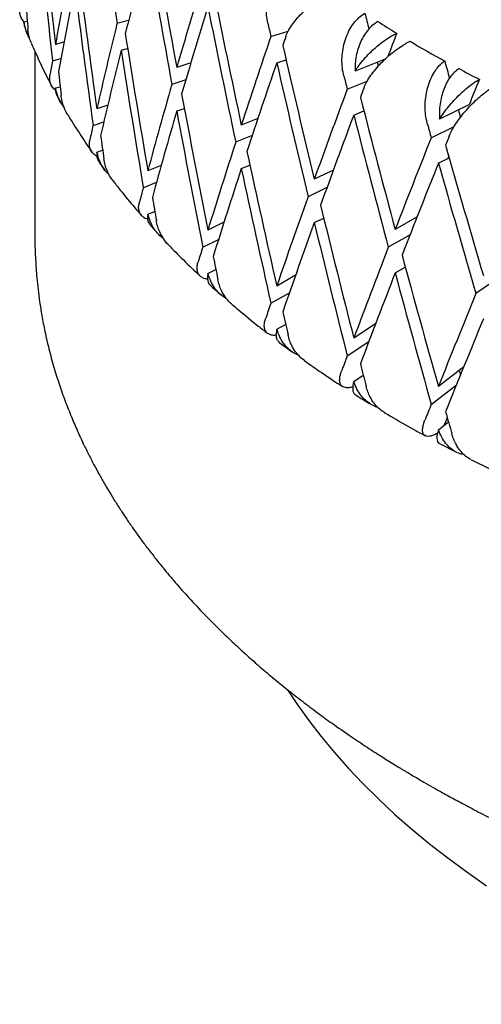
# Model space of a CAD drawing. Header units: millimetres. Extents: x 8 to 552, y 12 to 759.
# Tile 22 of 55: x 491.49 to 496.57, y 31.04 to 41.88. Entities that reach past the tile are written whole.
import ezdxf

# ---------------------------------------------------------------- set-up
doc = ezdxf.new("R2010")
doc.units = ezdxf.units.MM

msp = doc.modelspace()

# ---------------------------------------------------------------- linework, layer by layer
at = {"color": 7, "linetype": 'Continuous', "lineweight": 30}
for p, q in [((491.532, 41.855), (491.569, 41.864)), ((492.685, 41.871), (492.557, 41.836)), ((491.544, 41.79), (491.554, 41.766)), ((491.559, 41.753), (491.564, 41.74)), ((494.251, 41.692), (494.443, 41.753)), ((491.652, 41.534), (491.652, 39.492)), ((491.972, 41.631), (491.878, 41.604)), ((492.602, 41.542), (492.674, 41.561)), ((491.846, 41.424), (491.938, 41.45)), ((494.316, 41.405), (494.419, 41.437)), ((495.509, 41.443), (495.179, 41.313)), ((493.371, 41.404), (493.215, 41.352)), ((493.315, 41.217), (493.161, 41.166)), ((495.092, 41.113), (495.313, 41.201)), ((491.88, 41.127), (491.93, 41.141)), ((492.455, 40.938), (492.334, 40.896)), ((493.215, 40.874), (493.299, 40.902)), ((496.434, 40.94), (496.11, 40.783)), ((494.108, 40.791), (493.926, 40.717)), ((495.165, 40.829), (495.276, 40.874)), ((492.293, 40.714), (492.412, 40.755)), ((496.018, 40.579), (496.271, 40.702)), ((494.045, 40.602), (493.864, 40.529)), ((492.336, 40.419), (492.399, 40.441)), ((496.095, 40.298), (496.216, 40.357)), ((492.362, 40.308), (492.424, 40.223)), ((493.044, 40.274), (492.896, 40.214)), ((493.926, 40.24), (494.02, 40.278)), ((494.94, 40.223), (494.73, 40.121)), ((492.846, 40.029), (492.992, 40.089)), ((494.87, 40.031), (494.661, 39.93)), ((492.897, 39.737), (492.973, 39.768)), ((494.73, 39.644), (494.834, 39.694)), ((495.862, 39.708), (495.62, 39.568)), ((492.927, 39.611), (493.015, 39.516)), ((493.735, 39.648), (493.558, 39.562)), ((495.785, 39.511), (495.545, 39.373)), ((493.501, 39.375), (493.675, 39.46)), ((495.62, 39.091), (495.732, 39.155)), ((493.559, 39.085), (493.646, 39.127)), ((494.523, 39.064), (494.316, 38.946)), ((496.784, 39.051), (496.51, 38.862)), ((494.251, 38.756), (494.456, 38.872)), ((494.318, 38.47), (494.413, 38.524)), ((495.405, 38.53), (495.165, 38.371)), ((494.345, 38.326), (494.485, 38.223)), ((495.092, 38.178), (495.331, 38.336)), ((496.376, 38.058), (496.097, 37.841)), ((495.166, 37.894), (495.27, 37.963)), ((496.018, 37.643), (496.296, 37.859)), ((496.097, 37.364), (496.208, 37.449)), ((496.108, 37.213), (496.296, 37.116))]:
    msp.add_line(p, q, dxfattribs=at)
at = {"color": 7, "linetype": 'Continuous', "lineweight": 30, "flags": 128}
msp.add_lwpolyline([(494.436, 34.498), (494.539, 34.344), (494.669, 34.163), (494.807, 33.985), (494.953, 33.808), (495.108, 33.635), (495.27, 33.463), (495.441, 33.294), (495.619, 33.128), (495.805, 32.965), (495.999, 32.805), (496.2, 32.648), (496.409, 32.494), (496.625, 32.343)], dxfattribs=at)
at = {"color": 7, "linetype": 'Continuous', "lineweight": 30}
for centre, radius, start, end in [((502.355, 52.783), 12.934, 237.6289, 238.7091), ((502.809, 53.545), 13.822, 239.4583, 241.2744), ((503.242, 54.341), 14.728, 241.9747, 242.9653)]:
    msp.add_arc(centre, radius, start, end, dxfattribs=at)
for centre, major_axis, ratio, start_param, end_param in [((506.152, 45.496), (-5.764, 41.616), 0.33276, 1.576166, 1.612695), ((506.152, 45.973), (-3.531, 42.058), 0.346634, 1.609187, 1.645732), ((506.152, 45.496), (-3.531, 42.058), 0.346634, 1.602092, 1.638631), ((506.152, 45.973), (-6.821, 41.319), 0.323321, 1.592869, 1.629394), ((506.152, 45.018), (10.175, 25.694), 0.428956, 1.829212, 1.865757), ((506.152, 45.496), (-6.821, 41.319), 0.323321, 1.585768, 1.622299), ((506.152, 45.496), (8.837, 25.335), 0.47841, 1.851701, 1.888233), ((506.152, 45.973), (-4.665, 41.863), 0.340542, 1.617811, 1.654356), ((506.152, 45.496), (11.262, 26.163), 0.378708, 1.852825, 1.889364), ((506.152, 45.018), (8.837, 25.335), 0.47841, 1.844606, 1.881131), ((506.152, 45.496), (-4.665, 41.863), 0.340542, 1.610716, 1.647254), ((506.152, 45.973), (-7.83, 40.973), 0.312261, 1.603068, 1.639593), ((506.152, 45.973), (-2.369, 42.198), 0.351008, 1.644563, 1.650764), ((506.152, 45.018), (11.262, 26.163), 0.378708, 1.845724, 1.882269), ((506.152, 45.496), (-7.83, 40.973), 0.312261, 1.595967, 1.632499), ((506.152, 45.496), (-9.356, 38.81), 0.285431, 1.593365, 1.597868), ((506.152, 45.496), (10.175, 25.694), 0.428956, 1.879947, 1.916479), ((506.152, 45.496), (-8.784, 40.582), 0.29962, 1.596064, 1.599703), ((506.152, 45.973), (-5.764, 41.616), 0.33276, 1.626884, 1.663429), ((506.152, 45.496), (12.151, 26.721), 0.329124, 1.86061, 1.897149), ((506.152, 45.018), (12.151, 26.721), 0.329124, 1.842761, 1.846407), ((506.152, 45.496), (12.453, 26.435), 0.281013, 1.844102, 1.853896), ((506.152, 45.018), (10.175, 25.694), 0.428956, 1.872852, 1.909377), ((506.152, 45.496), (-5.764, 41.616), 0.33276, 1.619789, 1.656328), ((506.152, 45.973), (-8.784, 40.582), 0.29962, 1.613906, 1.650431), ((506.152, 45.496), (8.837, 25.335), 0.47841, 1.895334, 1.901525), ((506.152, 45.496), (-10.161, 38.351), 0.26973, 1.605539, 1.610539), ((506.152, 45.018), (12.151, 26.721), 0.329124, 1.853509, 1.890054), ((506.152, 45.496), (-8.784, 40.582), 0.29962, 1.606805, 1.643337), ((506.152, 45.496), (-9.356, 38.81), 0.285431, 1.607331, 1.608455), ((506.152, 45.973), (-3.531, 42.058), 0.346634, 1.652834, 1.659034), ((506.152, 45.496), (-9.679, 40.148), 0.285431, 1.607566, 1.611206), ((506.152, 45.496), (13.031, 27.089), 0.234786, 1.840651, 1.851145), ((506.152, 45.496), (11.262, 26.163), 0.378708, 1.896459, 1.932991), ((506.152, 45.496), (12.882, 27.347), 0.281013, 1.861943, 1.898482), ((506.152, 45.018), (12.882, 27.347), 0.281013, 1.844094, 1.84774), ((506.152, 45.973), (-6.821, 41.319), 0.323321, 1.636489, 1.673034), ((506.152, 45.973), (-9.679, 40.148), 0.285431, 1.625409, 1.661933), ((506.152, 45.496), (-10.161, 38.351), 0.26973, 1.619708, 1.621813), ((506.152, 45.018), (11.262, 26.163), 0.378708, 1.889364, 1.925889), ((506.152, 45.496), (-6.821, 41.319), 0.323321, 1.629394, 1.665933), ((506.152, 45.018), (12.882, 27.347), 0.281013, 1.854842, 1.891387), ((506.152, 45.496), (-9.679, 40.148), 0.285431, 1.618307, 1.654839), ((506.152, 45.496), (10.175, 25.694), 0.428956, 1.92358, 1.929771), ((506.152, 45.496), (-10.511, 39.673), 0.26973, 1.61974, 1.623379), ((506.152, 45.973), (-4.665, 41.863), 0.340542, 1.661457, 1.667658), ((506.152, 45.496), (13.48, 28.023), 0.234786, 1.858492, 1.89503), ((506.152, 45.018), (13.48, 28.023), 0.234786, 1.840642, 1.844289), ((506.152, 45.496), (12.151, 26.721), 0.329124, 1.904243, 1.940775), ((506.152, 45.973), (-10.511, 39.673), 0.26973, 1.637582, 1.674107), ((506.152, 45.973), (-7.83, 40.973), 0.312261, 1.646688, 1.683233), ((506.152, 45.496), (13.031, 27.089), 0.234786, 1.872178, 1.873195), ((506.152, 45.018), (12.151, 26.721), 0.329124, 1.897149, 1.933674), ((506.152, 45.496), (-7.83, 40.973), 0.312261, 1.639593, 1.676132), ((506.152, 45.018), (13.48, 28.023), 0.234786, 1.851392, 1.887935), ((506.152, 45.496), (-10.511, 39.673), 0.26973, 1.630484, 1.667012), ((506.152, 45.496), (11.262, 26.163), 0.378708, 1.940092, 1.946283), ((506.152, 45.973), (-5.764, 41.616), 0.33276, 1.670531, 1.676731), ((506.152, 45.496), (12.882, 27.347), 0.281013, 1.905576, 1.942108), ((506.152, 45.973), (-8.784, 40.582), 0.29962, 1.657526, 1.694071), ((506.152, 45.018), (12.882, 27.347), 0.281013, 1.898482, 1.935006), ((506.152, 45.496), (-8.784, 40.582), 0.29962, 1.650431, 1.68697), ((506.152, 45.496), (12.151, 26.721), 0.329124, 1.947877, 1.954068), ((506.152, 45.496), (13.48, 28.023), 0.234786, 1.902125, 1.938657), ((506.152, 45.973), (-6.821, 41.319), 0.323321, 1.680136, 1.686336), ((506.152, 45.973), (-9.679, 40.148), 0.285431, 1.669028, 1.705573), ((506.152, 45.018), (13.48, 28.023), 0.234786, 1.89503, 1.931555), ((506.152, 45.496), (-9.679, 40.148), 0.285431, 1.661933, 1.698472), ((506.152, 45.496), (13.964, 28.735), 0.190626, 1.895107, 1.931639), ((506.152, 45.496), (12.882, 27.347), 0.281013, 1.94921, 1.955401), ((506.152, 45.973), (-7.83, 40.973), 0.312261, 1.690335, 1.696535), ((506.152, 45.018), (13.964, 28.735), 0.190626, 1.888012, 1.924537), ((506.152, 45.496), (13.48, 28.023), 0.234786, 1.945758, 1.951949), ((506.152, 45.973), (-8.784, 40.582), 0.29962, 1.701173, 1.707373), ((506.152, 45.496), (-9.356, 38.81), 0.285431, 1.695536, 1.696906), ((506.152, 45.496), (13.964, 28.735), 0.190626, 1.93874, 1.944931), ((506.152, 45.973), (-9.679, 40.148), 0.285431, 1.712675, 1.718875), ((506.152, 45.496), (13.499, 27.777), 0.190626, 1.953961, 1.957121)]:
    msp.add_ellipse(centre, major_axis=major_axis, ratio=ratio, start_param=start_param, end_param=end_param, dxfattribs=at)
for points, knots in [([(494.218, 41.839), (494.213, 41.869), (494.202, 41.928), (494.202, 42.022), (494.213, 42.116), (494.238, 42.207), (494.274, 42.294), (494.32, 42.37), (494.375, 42.435), (494.432, 42.485), (494.474, 42.507), (494.492, 42.518)], [0, 0, 0, 0, 0.114542, 0.23238, 0.34693, 0.464926, 0.577123, 0.692931, 0.799182, 0.908911, 1, 1, 1, 1]), ([(494.416, 41.693), (494.424, 41.712), (494.44, 41.752), (494.48, 41.816), (494.53, 41.882), (494.59, 41.947), (494.658, 42.01), (494.73, 42.067), (494.806, 42.117), (494.876, 42.157), (494.921, 42.176), (494.941, 42.185)], [0, 0, 0, 0, 0.114606, 0.23252, 0.347132, 0.465168, 0.577786, 0.694016, 0.800844, 0.911181, 1, 1, 1, 1]), ([(491.535, 41.856), (491.528, 41.863), (491.509, 41.882), (491.494, 41.917), (491.485, 41.958), (491.486, 41.985), (491.487, 41.998)], [0, 0, 0, 0, 0.174387, 0.501442, 0.748834, 1, 1, 1, 1]), ([(491.595, 41.677), (491.593, 41.679), (491.575, 41.705), (491.551, 41.765), (491.539, 41.824), (491.532, 41.855)], [0, 0, 0, 0, 0.046268, 0.503208, 1, 1, 1, 1]), ([(491.532, 41.855), (491.532, 41.838), (491.533, 41.815), (491.543, 41.795), (491.545, 41.791)], [0, 0, 0, 0, 0.7653064, 1, 1, 1, 1]), ([(495.056, 41.259), (495.049, 41.288), (495.037, 41.347), (495.033, 41.44), (495.041, 41.535), (495.06, 41.628), (495.091, 41.716), (495.131, 41.794), (495.18, 41.861), (495.233, 41.914), (495.271, 41.939), (495.288, 41.95)], [0, 0, 0, 0, 0.114542, 0.23238, 0.34693, 0.464926, 0.577123, 0.692931, 0.799182, 0.908911, 1, 1, 1, 1]), ([(495.43, 41.858), (495.412, 41.846), (495.374, 41.822), (495.323, 41.77), (495.278, 41.709), (495.241, 41.639), (495.211, 41.562), (495.191, 41.481), (495.179, 41.397), (495.179, 41.341), (495.179, 41.313)], [0, 0, 0, 0, 0.121172, 0.245978, 0.367117, 0.49156, 0.616821, 0.745339, 0.871171, 1, 1, 1, 1]), ([(491.618, 41.612), (491.613, 41.624), (491.599, 41.654), (491.585, 41.708), (491.579, 41.752), (491.576, 41.773)], [0, 0, 0, 0, 0.220693, 0.607521, 1, 1, 1, 1]), ([(495.179, 41.313), (495.193, 41.334), (495.222, 41.378), (495.276, 41.445), (495.338, 41.511), (495.405, 41.573), (495.476, 41.631), (495.539, 41.674), (495.593, 41.707), (495.623, 41.722), (495.638, 41.73)], [0, 0, 0, 0, 0.137628, 0.279151, 0.416817, 0.558784, 0.691042, 0.827634, 0.913195, 1, 1, 1, 1]), ([(495.275, 41.123), (495.284, 41.143), (495.301, 41.183), (495.341, 41.25), (495.391, 41.318), (495.45, 41.386), (495.516, 41.452), (495.586, 41.513), (495.658, 41.566), (495.725, 41.61), (495.767, 41.631), (495.786, 41.641)], [0, 0, 0, 0, 0.1146065, 0.2325198, 0.3471316, 0.4651683, 0.577786, 0.6940158, 0.8008443, 0.911181, 1, 1, 1, 1]), ([(491.617, 41.612), (491.645, 41.549), (491.703, 41.416), (491.776, 41.265), (491.823, 41.177), (491.834, 41.158)], [0, 0, 0, 0, 0.412354, 0.869156, 1, 1, 1, 1]), ([(495.978, 40.723), (495.971, 40.752), (495.957, 40.81), (495.949, 40.903), (495.953, 40.998), (495.967, 41.091), (495.992, 41.181), (496.027, 41.261), (496.07, 41.331), (496.116, 41.386), (496.151, 41.412), (496.166, 41.424)], [0, 0, 0, 0, 0.114542, 0.23238, 0.34693, 0.464926, 0.577123, 0.692931, 0.799182, 0.908911, 1, 1, 1, 1]), ([(496.322, 41.34), (496.305, 41.327), (496.271, 41.301), (496.226, 41.247), (496.186, 41.184), (496.154, 41.112), (496.13, 41.034), (496.114, 40.952), (496.106, 40.867), (496.109, 40.811), (496.11, 40.783)], [0, 0, 0, 0, 0.121172, 0.245978, 0.367117, 0.49156, 0.616821, 0.745339, 0.871171, 1, 1, 1, 1]), ([(491.881, 41.103), (491.878, 41.105), (491.859, 41.118), (491.837, 41.147), (491.82, 41.187), (491.814, 41.227), (491.817, 41.254), (491.818, 41.267)], [0, 0, 0, 0, 0.065666, 0.325812, 0.592882, 0.7949, 1, 1, 1, 1]), ([(496.11, 40.783), (496.124, 40.805), (496.152, 40.85), (496.206, 40.92), (496.266, 40.989), (496.33, 41.055), (496.397, 41.116), (496.456, 41.162), (496.507, 41.198), (496.534, 41.214), (496.548, 41.223)], [0, 0, 0, 0, 0.137628, 0.279151, 0.416817, 0.558784, 0.691042, 0.827634, 0.913195, 1, 1, 1, 1]), ([(491.88, 41.127), (491.879, 41.11), (491.879, 41.077), (491.893, 41.049), (491.899, 41.036)], [0, 0, 0, 0, 0.527626, 1, 1, 1, 1]), ([(491.978, 40.908), (491.965, 40.925), (491.936, 40.964), (491.901, 41.038), (491.887, 41.096), (491.88, 41.127)], [0, 0, 0, 0, 0.256852, 0.612899, 1, 1, 1, 1]), ([(496.217, 40.598), (496.226, 40.619), (496.244, 40.66), (496.285, 40.728), (496.335, 40.799), (496.392, 40.87), (496.456, 40.94), (496.522, 41.003), (496.59, 41.061), (496.652, 41.108), (496.691, 41.131), (496.709, 41.142)], [0, 0, 0, 0, 0.114606, 0.23252, 0.347132, 0.465168, 0.577786, 0.694016, 0.800844, 0.911181, 1, 1, 1, 1]), ([(491.899, 41.036), (491.904, 41.028), (491.916, 41.004), (491.93, 40.981), (491.938, 40.966)], [0, 0, 0, 0, 0.364858, 1, 1, 1, 1]), ([(492.01, 40.842), (492.01, 40.843), (491.992, 40.867), (491.973, 40.915), (491.95, 40.983), (491.944, 41.026), (491.941, 41.048)], [0, 0, 0, 0, 0.0086537, 0.4080071, 0.7018574, 1, 1, 1, 1]), ([(492.01, 40.843), (492.017, 40.83), (492.064, 40.75), (492.153, 40.61), (492.239, 40.484), (492.279, 40.425)], [0, 0, 0, 0, 0.086702, 0.5716932, 1, 1, 1, 1]), ([(492.336, 40.375), (492.323, 40.383), (492.296, 40.4), (492.269, 40.436), (492.255, 40.475), (492.251, 40.515), (492.256, 40.542), (492.258, 40.555)], [0, 0, 0, 0, 0.2086058, 0.4289529, 0.6551656, 0.8262776, 1, 1, 1, 1]), ([(492.336, 40.419), (492.335, 40.402), (492.334, 40.367), (492.345, 40.331), (492.359, 40.313), (492.363, 40.309)], [0, 0, 0, 0, 0.412403, 0.836598, 1, 1, 1, 1]), ([(492.473, 40.168), (492.466, 40.175), (492.438, 40.2), (492.4, 40.254), (492.359, 40.33), (492.344, 40.389), (492.336, 40.419)], [0, 0, 0, 0, 0.103968, 0.389076, 0.681774, 1, 1, 1, 1]), ([(492.515, 40.105), (492.505, 40.118), (492.477, 40.152), (492.449, 40.212), (492.425, 40.279), (492.417, 40.322), (492.413, 40.343)], [0, 0, 0, 0, 0.182167, 0.511622, 0.754041, 1, 1, 1, 1]), ([(492.514, 40.105), (492.54, 40.071), (492.617, 39.97), (492.722, 39.843), (492.804, 39.751), (492.828, 39.723)], [0, 0, 0, 0, 0.264134, 0.777292, 1, 1, 1, 1]), ([(492.896, 39.681), (492.886, 39.684), (492.861, 39.692), (492.831, 39.716), (492.807, 39.749), (492.796, 39.788), (492.795, 39.828), (492.801, 39.855), (492.804, 39.869)], [0, 0, 0, 0, 0.121195, 0.307977, 0.500656, 0.698465, 0.848091, 1, 1, 1, 1]), ([(492.897, 39.737), (492.895, 39.72), (492.892, 39.685), (492.903, 39.642), (492.92, 39.621), (492.927, 39.611)], [0, 0, 0, 0, 0.346994, 0.703909, 1, 1, 1, 1]), ([(493.071, 39.464), (493.053, 39.48), (493.014, 39.512), (492.965, 39.574), (492.923, 39.649), (492.906, 39.707), (492.897, 39.737)], [0, 0, 0, 0, 0.2244702, 0.4712359, 0.7245707, 1, 1, 1, 1]), ([(493.121, 39.403), (493.12, 39.404), (493.099, 39.422), (493.066, 39.469), (493.029, 39.535), (493.004, 39.602), (492.995, 39.644), (492.99, 39.665)], [0, 0, 0, 0, 0.010261, 0.289156, 0.575512, 0.786217, 1, 1, 1, 1]), ([(491.652, 39.492), (491.652, 39.445), (491.654, 39.356), (491.661, 39.239), (491.666, 39.137), (491.675, 39.028), (491.688, 38.906), (491.705, 38.769), (491.73, 38.614), (491.763, 38.441), (491.807, 38.25), (491.86, 38.054), (491.921, 37.862), (491.985, 37.68), (492.052, 37.511), (492.119, 37.355), (492.183, 37.215), (492.244, 37.092), (492.301, 36.981), (492.358, 36.877), (492.415, 36.777), (492.474, 36.676), (492.536, 36.576), (492.599, 36.476), (492.666, 36.376), (492.734, 36.278), (492.807, 36.174), (492.887, 36.067), (492.974, 35.954), (493.077, 35.825), (493.202, 35.677), (493.353, 35.507), (493.526, 35.323), (493.692, 35.157), (493.844, 35.012), (493.976, 34.89), (494.117, 34.765), (494.269, 34.636), (494.429, 34.505), (494.596, 34.375), (494.762, 34.249), (494.938, 34.122), (495.119, 33.996), (495.303, 33.873), (495.446, 33.781), (495.55, 33.715), (495.618, 33.673), (495.672, 33.64), (495.712, 33.616), (495.738, 33.6), (495.756, 33.589), (495.777, 33.577), (495.81, 33.558), (495.865, 33.525), (495.944, 33.479), (496.044, 33.422), (496.166, 33.354), (496.309, 33.276), (496.475, 33.187), (496.667, 33.089), (496.883, 32.982), (497.126, 32.867), (497.389, 32.749), (497.669, 32.628), (497.964, 32.508), (498.274, 32.388), (498.593, 32.271), (498.918, 32.159), (499.34, 32.022), (499.866, 31.866), (500.503, 31.699), (501.157, 31.549), (501.827, 31.417), (502.473, 31.309), (503.092, 31.224), (503.681, 31.158), (504.278, 31.105), (504.88, 31.067), (505.489, 31.043), (506.101, 31.035), (506.717, 31.041), (507.335, 31.063), (507.954, 31.1), (508.573, 31.153), (509.19, 31.221), (509.802, 31.305), (510.399, 31.404), (510.973, 31.514), (511.519, 31.633), (512.037, 31.76), (512.528, 31.893), (513.008, 32.036), (513.476, 32.188), (513.93, 32.349), (514.351, 32.511), (514.741, 32.672), (515.101, 32.832), (515.399, 32.972), (515.643, 33.092), (515.838, 33.192), (516.019, 33.289), (516.184, 33.379), (516.328, 33.461), (516.45, 33.532), (516.538, 33.584), (516.599, 33.621), (516.641, 33.646), (516.691, 33.677), (516.755, 33.716), (516.835, 33.767), (516.929, 33.827), (517.038, 33.898), (517.156, 33.977), (517.382, 34.132), (517.696, 34.362), (518.036, 34.635), (518.311, 34.874), (518.534, 35.08), (518.753, 35.297), (518.94, 35.496), (519.099, 35.674), (519.229, 35.83), (519.358, 35.99), (519.481, 36.154), (519.588, 36.304), (519.676, 36.434), (519.744, 36.538), (519.8, 36.629), (519.846, 36.705), (519.881, 36.764), (519.906, 36.808), (519.926, 36.843), (519.947, 36.881), (519.973, 36.927), (520.007, 36.991), (520.05, 37.074), (520.102, 37.179), (520.16, 37.301), (520.221, 37.438), (520.281, 37.584), (520.337, 37.732), (520.404, 37.928), (520.476, 38.168), (520.543, 38.448), (520.592, 38.715), (520.624, 38.971), (520.646, 39.224), (520.65, 39.396), (520.651, 39.478)], [0, 0, 0, 0, 0.004527, 0.008533, 0.012163, 0.016149, 0.020828, 0.026022, 0.03173, 0.038417, 0.045694, 0.053467, 0.060889, 0.06776, 0.074445, 0.08051, 0.085955, 0.09078, 0.095035, 0.098945, 0.103144, 0.106964, 0.110929, 0.115162, 0.118963, 0.122958, 0.127145, 0.131524, 0.136099, 0.141057, 0.147548, 0.154741, 0.162635, 0.17123, 0.176425, 0.181846, 0.187494, 0.193367, 0.199466, 0.20575, 0.211764, 0.217377, 0.22424, 0.230393, 0.235836, 0.238291, 0.240547, 0.242397, 0.243485, 0.244314, 0.244886, 0.245201, 0.246249, 0.247998, 0.250448, 0.253598, 0.257282, 0.261612, 0.266587, 0.272208, 0.278474, 0.285385, 0.292942, 0.300436, 0.30847, 0.316746, 0.325052, 0.333388, 0.341753, 0.35704, 0.372427, 0.387912, 0.403498, 0.419183, 0.432331, 0.445549, 0.458836, 0.472193, 0.48562, 0.499117, 0.512684, 0.526321, 0.540028, 0.553806, 0.567654, 0.581573, 0.595351, 0.60867, 0.621525, 0.633918, 0.645849, 0.657316, 0.66961, 0.681323, 0.692455, 0.703007, 0.712978, 0.722368, 0.728364, 0.734097, 0.739566, 0.744625, 0.749059, 0.752864, 0.756042, 0.757392, 0.758597, 0.760105, 0.762159, 0.764758, 0.767843, 0.771454, 0.775552, 0.77973, 0.794446, 0.808845, 0.817844, 0.826937, 0.836391, 0.846205, 0.852559, 0.859055, 0.865695, 0.872476, 0.879204, 0.883984, 0.888183, 0.891802, 0.894838, 0.897294, 0.898816, 0.900022, 0.901466, 0.903313, 0.905562, 0.909015, 0.913123, 0.917886, 0.923305, 0.929139, 0.934861, 0.940453, 0.951687, 0.962356, 0.972462, 0.982065, 0.991394, 1, 1, 1, 1]), ([(493.121, 39.403), (493.176, 39.346), (493.291, 39.229), (493.412, 39.114), (493.475, 39.055)], [0, 0, 0, 0, 0.485182, 1, 1, 1, 1]), ([(493.556, 39.022), (493.55, 39.022), (493.527, 39.024), (493.497, 39.037), (493.466, 39.06), (493.446, 39.093), (493.439, 39.131), (493.44, 39.171), (493.447, 39.199), (493.451, 39.212)], [0, 0, 0, 0, 0.062536, 0.223416, 0.388471, 0.558739, 0.733538, 0.865761, 1, 1, 1, 1]), ([(493.559, 39.085), (493.557, 39.068), (493.551, 39.033), (493.56, 38.99), (493.574, 38.962), (493.588, 38.952), (493.591, 38.95)], [0, 0, 0, 0, 0.304208, 0.617115, 0.921371, 1, 1, 1, 1]), ([(493.769, 38.802), (493.759, 38.808), (493.728, 38.824), (493.681, 38.866), (493.63, 38.926), (493.587, 38.999), (493.569, 39.056), (493.559, 39.085)], [0, 0, 0, 0, 0.0953534, 0.3086126, 0.5286051, 0.7544539, 1, 1, 1, 1]), ([(493.591, 38.949), (493.622, 38.92), (493.658, 38.886), (493.697, 38.853), (493.703, 38.848)], [0, 0, 0, 0, 0.845625, 1, 1, 1, 1]), ([(493.826, 38.743), (493.817, 38.75), (493.788, 38.774), (493.747, 38.826), (493.709, 38.891), (493.683, 38.956), (493.673, 38.998), (493.668, 39.019)], [0, 0, 0, 0, 0.111185, 0.361641, 0.618797, 0.808017, 1, 1, 1, 1]), ([(493.826, 38.743), (493.849, 38.723), (493.942, 38.643), (494.072, 38.537), (494.181, 38.452), (494.216, 38.426)], [0, 0, 0, 0, 0.18428, 0.743083, 1, 1, 1, 1]), ([(494.31, 38.404), (494.308, 38.404), (494.289, 38.401), (494.259, 38.405), (494.224, 38.417), (494.198, 38.439), (494.182, 38.471), (494.178, 38.509), (494.182, 38.549), (494.191, 38.577), (494.195, 38.591)], [0, 0, 0, 0, 0.020085, 0.162442, 0.306177, 0.453643, 0.605764, 0.761936, 0.880067, 1, 1, 1, 1]), ([(494.318, 38.47), (494.314, 38.452), (494.306, 38.417), (494.311, 38.374), (494.324, 38.343), (494.34, 38.332), (494.346, 38.328)], [0, 0, 0, 0, 0.2761, 0.560096, 0.836239, 1, 1, 1, 1]), ([(494.559, 38.181), (494.539, 38.19), (494.497, 38.21), (494.441, 38.256), (494.391, 38.314), (494.347, 38.385), (494.328, 38.441), (494.318, 38.47)], [0, 0, 0, 0, 0.18185, 0.374719, 0.573677, 0.777931, 1, 1, 1, 1]), ([(494.622, 38.125), (494.606, 38.137), (494.57, 38.164), (494.523, 38.22), (494.484, 38.283), (494.457, 38.347), (494.446, 38.388), (494.44, 38.409)], [0, 0, 0, 0, 0.181268, 0.411976, 0.648855, 0.823155, 1, 1, 1, 1]), ([(494.621, 38.125), (494.684, 38.081), (494.821, 37.984), (494.964, 37.89), (495.043, 37.839)], [0, 0, 0, 0, 0.452344, 1, 1, 1, 1]), ([(495.154, 37.835), (495.14, 37.832), (495.109, 37.824), (495.072, 37.826), (495.042, 37.836), (495.021, 37.857), (495.009, 37.888), (495.009, 37.926), (495.016, 37.967), (495.025, 37.995), (495.03, 38.009)], [0, 0, 0, 0, 0.120896, 0.248608, 0.377555, 0.50985, 0.646322, 0.786427, 0.892405, 1, 1, 1, 1]), ([(495.166, 37.894), (495.161, 37.877), (495.152, 37.841), (495.153, 37.798), (495.163, 37.765), (495.18, 37.753), (495.187, 37.747)], [0, 0, 0, 0, 0.255169, 0.517635, 0.772844, 1, 1, 1, 1]), ([(495.429, 37.611), (495.422, 37.613), (495.393, 37.62), (495.347, 37.645), (495.291, 37.687), (495.241, 37.743), (495.197, 37.811), (495.176, 37.866), (495.166, 37.894)], [0, 0, 0, 0, 0.059831, 0.235494, 0.415717, 0.60163, 0.792492, 1, 1, 1, 1]), ([(495.502, 37.554), (495.499, 37.556), (495.476, 37.567), (495.437, 37.6), (495.386, 37.655), (495.348, 37.717), (495.319, 37.779), (495.307, 37.82), (495.301, 37.84)], [0, 0, 0, 0, 0.023152, 0.232699, 0.448914, 0.670913, 0.834264, 1, 1, 1, 1]), ([(495.187, 37.747), (495.227, 37.721), (495.281, 37.687), (495.337, 37.653), (495.351, 37.645)], [0, 0, 0, 0, 0.746095, 1, 1, 1, 1]), ([(495.502, 37.554), (495.524, 37.541), (495.633, 37.475), (495.783, 37.39), (495.913, 37.319), (495.952, 37.298)], [0, 0, 0, 0, 0.1530274, 0.7457013, 1, 1, 1, 1]), ([(496.087, 37.325), (496.072, 37.317), (496.041, 37.302), (496.002, 37.291), (495.97, 37.29), (495.945, 37.299), (495.929, 37.319), (495.921, 37.35), (495.924, 37.388), (495.934, 37.429), (495.944, 37.457), (495.949, 37.472)], [0, 0, 0, 0, 0.108978, 0.219388, 0.332792, 0.447293, 0.564765, 0.685947, 0.810355, 0.90446, 1, 1, 1, 1]), ([(496.097, 37.364), (496.092, 37.346), (496.081, 37.31), (496.078, 37.267), (496.086, 37.234), (496.097, 37.217), (496.108, 37.214), (496.109, 37.214)], [0, 0, 0, 0, 0.240684, 0.48825, 0.728972, 0.977051, 1, 1, 1, 1]), ([(496.38, 37.089), (496.365, 37.091), (496.33, 37.098), (496.277, 37.124), (496.223, 37.163), (496.174, 37.216), (496.13, 37.283), (496.109, 37.336), (496.097, 37.364)], [0, 0, 0, 0, 0.119661, 0.284145, 0.452899, 0.626981, 0.805697, 1, 1, 1, 1]), ([(496.459, 37.035), (496.452, 37.038), (496.425, 37.049), (496.382, 37.083), (496.333, 37.136), (496.294, 37.196), (496.265, 37.257), (496.252, 37.297), (496.245, 37.317)], [0, 0, 0, 0, 0.071332, 0.270544, 0.476095, 0.687145, 0.842438, 1, 1, 1, 1]), ([(496.459, 37.034), (496.52, 37.003), (496.676, 36.926), (496.835, 36.85), (496.935, 36.806), (496.935, 36.806)], [0, 0, 0, 0, 0.39129, 0.99527, 1, 1, 1, 1])]:
    msp.add_open_spline(points, degree=3, knots=knots, dxfattribs=at)

doc.saveas('drawing.dxf')
